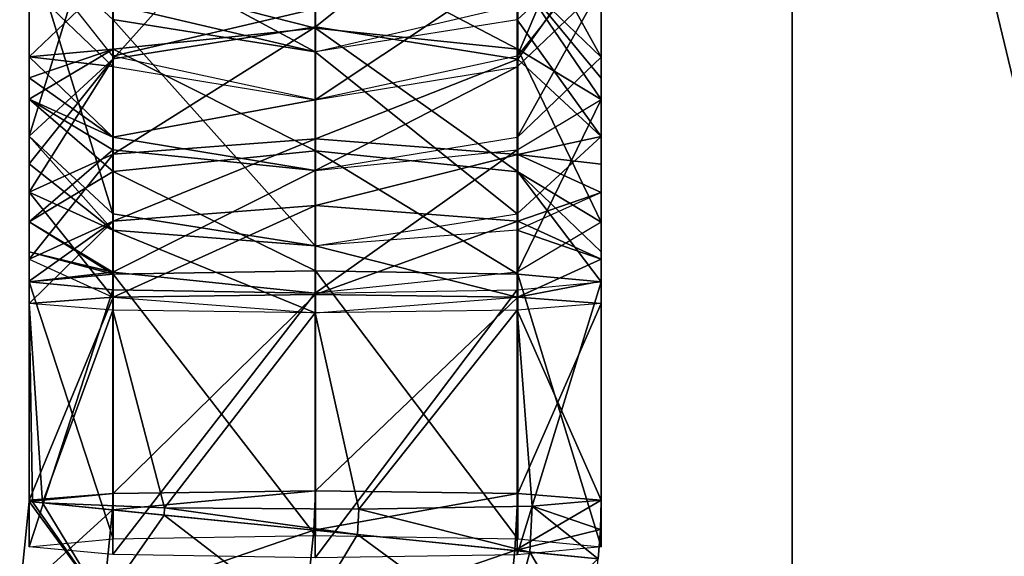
# Model space of a CAD drawing. Header units: millimetres. Extents: x -28.2 to 28.2, y -5.4 to 32.5.
# Tile 5 of 40: x -14.5 to -11.9, y 27.3 to 28.7. Entities that reach past the tile are written whole.
import ezdxf

# ---------------------------------------------------------------- set-up
doc = ezdxf.new("R2010")
doc.units = ezdxf.units.MM
doc.header["$LTSCALE"] = 81.481481
for name, color, linetype in [('100', 7, 'CONTINUOUS'), ('101', 7, 'CONTINUOUS'), ('102', 7, 'CONTINUOUS'), ('103', 7, 'CONTINUOUS'), ('104', 7, 'CONTINUOUS'), ('105', 7, 'CONTINUOUS'), ('106', 7, 'CONTINUOUS'), ('107', 7, 'CONTINUOUS'), ('108', 7, 'CONTINUOUS'), ('109', 7, 'CONTINUOUS'), ('110', 7, 'CONTINUOUS'), ('112', 7, 'CONTINUOUS'), ('151', 7, 'CONTINUOUS'), ('24', 7, 'CONTINUOUS'), ('27', 7, 'CONTINUOUS'), ('28', 7, 'CONTINUOUS'), ('424', 7, 'CONTINUOUS'), ('427', 7, 'CONTINUOUS'), ('428', 7, 'CONTINUOUS'), ('429', 7, 'CONTINUOUS'), ('430', 7, 'CONTINUOUS'), ('431', 7, 'CONTINUOUS'), ('432', 7, 'CONTINUOUS'), ('433', 7, 'CONTINUOUS'), ('434', 7, 'CONTINUOUS'), ('435', 7, 'CONTINUOUS'), ('436', 7, 'CONTINUOUS'), ('98', 7, 'CONTINUOUS'), ('99', 7, 'CONTINUOUS')]:
    doc.layers.add(name, color=color, linetype=linetype)

msp = doc.modelspace()

# ---------------------------------------------------------------- linework, layer by layer
at = {"layer": '100', "linetype": 'Continuous'}
for points in [[(-14.2795, 27.5067, -3.0296), (-14.5002, 27.4859, -2.5), (-14.5, 27.4878, -2.5), (-14.2795, 27.5067, -3.0296)], [(-14.2816, 27.4638, -3.0303), (-14.5002, 27.4859, -2.5), (-14.2795, 27.5067, -3.0296), (-14.2816, 27.4638, -3.0303)], [(-14.5, 27.4897, -2.4999), (-14.2795, 27.5067, -3.0296), (-14.5, 27.4878, -2.5), (-14.5, 27.4897, -2.4999)], [(-13.7488, 27.5137, -3.2483), (-14.2816, 27.4638, -3.0303), (-14.2795, 27.5067, -3.0296), (-13.7488, 27.5137, -3.2483)], [(-13.754, 27.4106, -3.25), (-14.2816, 27.4638, -3.0303), (-13.7488, 27.5137, -3.2483), (-13.754, 27.4106, -3.25)], [(-13.2188, 27.5066, -3.0279), (-13.754, 27.4106, -3.25), (-13.7488, 27.5137, -3.2483), (-13.2188, 27.5066, -3.0279)], [(-13.2263, 27.3573, -3.0303), (-13.754, 27.4106, -3.25), (-13.2188, 27.5066, -3.0279), (-13.2263, 27.3573, -3.0303)], [(-13, 27.4896, -2.4975), (-13.2263, 27.3573, -3.0303), (-13.2188, 27.5066, -3.0279), (-13, 27.4896, -2.4975)], [(-13.0019, 27.4123, -2.4994), (-13.2263, 27.3573, -3.0303), (-13, 27.4896, -2.4975), (-13.0019, 27.4123, -2.4994)], [(-13.0078, 27.3352, -2.5), (-13.2263, 27.3573, -3.0303), (-13.0019, 27.4123, -2.4994), (-13.0078, 27.3352, -2.5)]]:
    msp.add_3dface(points, dxfattribs=at)
at = {"layer": '101', "linetype": 'Continuous'}
for points in [[(-14.5, 28.0046, -2.4834), (-14.4647, 27.4823, -2.2714), (-14.2808, 27.9876, -1.9525), (-14.5, 28.0046, -2.4834)], [(-14.4647, 27.4823, -2.2714), (-14.5, 28.0046, -2.4834), (-14.4912, 27.4859, -2.3843), (-14.4647, 27.4823, -2.2714)], [(-14.5, 28.0046, -2.4834), (-14.5, 27.4897, -2.4999), (-14.4912, 27.4859, -2.3843), (-14.5, 28.0046, -2.4834)], [(-14.2808, 27.9876, -1.9525), (-14.4647, 27.4823, -2.2714), (-14.145, 27.4691, -1.8615), (-14.2808, 27.9876, -1.9525)], [(-13.75, 27.9805, -1.7326), (-14.2808, 27.9876, -1.9525), (-14.145, 27.4691, -1.8615), (-13.75, 27.9805, -1.7326)], [(-13.2201, 27.9876, -1.9517), (-13.75, 27.9805, -1.7326), (-13.6355, 27.4658, -1.7579), (-13.2201, 27.9876, -1.9517)], [(-13.181, 27.4739, -2.0103), (-13.2201, 27.9876, -1.9517), (-13.6355, 27.4658, -1.7579), (-13.181, 27.4739, -2.0103)], [(-13.2201, 27.9876, -1.9517), (-13, 27.4896, -2.4975), (-13, 28.0046, -2.481), (-13.2201, 27.9876, -1.9517)], [(-13, 27.4896, -2.4975), (-13.2201, 27.9876, -1.9517), (-13.181, 27.4739, -2.0103), (-13, 27.4896, -2.4975)], [(-13.6355, 27.4658, -1.7579), (-13.75, 27.9805, -1.7326), (-14.145, 27.4691, -1.8615), (-13.6355, 27.4658, -1.7579)]]:
    msp.add_3dface(points, dxfattribs=at)
at = {"layer": '102', "linetype": 'Continuous'}
for points in [[(-14.2795, 27.5067, -3.0296), (-14.5, 27.4897, -2.4999), (-14.2795, 28.0217, -3.0131), (-14.2795, 27.5067, -3.0296)], [(-14.5, 27.4897, -2.4999), (-14.5, 28.0046, -2.4834), (-14.2795, 28.0217, -3.0131), (-14.5, 27.4897, -2.4999)], [(-13.7488, 27.5137, -3.2483), (-14.2795, 27.5067, -3.0296), (-13.7488, 28.0287, -3.2318), (-13.7488, 27.5137, -3.2483)], [(-13.7488, 28.0287, -3.2318), (-14.2795, 27.5067, -3.0296), (-14.2795, 28.0217, -3.0131), (-13.7488, 28.0287, -3.2318)], [(-13.2188, 28.0216, -3.0114), (-13.7488, 27.5137, -3.2483), (-13.7488, 28.0287, -3.2318), (-13.2188, 28.0216, -3.0114)], [(-13.2188, 27.5066, -3.0279), (-13.7488, 27.5137, -3.2483), (-13.2188, 28.0216, -3.0114), (-13.2188, 27.5066, -3.0279)], [(-13, 28.0046, -2.481), (-13.2188, 27.5066, -3.0279), (-13.2188, 28.0216, -3.0114), (-13, 28.0046, -2.481)], [(-13, 27.4896, -2.4975), (-13.2188, 27.5066, -3.0279), (-13, 28.0046, -2.481), (-13, 27.4896, -2.4975)]]:
    msp.add_3dface(points, dxfattribs=at)
at = {"layer": '103', "linetype": 'Continuous'}
for points in [[(-13.7488, 28.0287, -3.2318), (-14.2795, 28.0217, -3.0131), (-13.7488, 28.2616, -3.206), (-13.7488, 28.0287, -3.2318)], [(-13.7488, 28.2616, -3.206), (-14.2795, 28.0217, -3.0131), (-14.2795, 28.2206, -2.9911), (-13.7488, 28.2616, -3.206)], [(-13.2188, 28.2203, -2.9894), (-13.7488, 28.0287, -3.2318), (-13.7488, 28.2616, -3.206), (-13.2188, 28.2203, -2.9894)], [(-14.2795, 28.0217, -3.0131), (-14.5, 28.0046, -2.4834), (-14.2795, 28.2206, -2.9911), (-14.2795, 28.0217, -3.0131)], [(-14.2795, 28.2206, -2.9911), (-14.5, 28.0046, -2.4834), (-14.5, 28.0632, -2.4792), (-14.2795, 28.2206, -2.9911)], [(-14.5, 28.1213, -2.4705), (-14.2795, 28.2206, -2.9911), (-14.5, 28.0632, -2.4792), (-14.5, 28.1213, -2.4705)], [(-13.2188, 28.0216, -3.0114), (-13.7488, 28.0287, -3.2318), (-13.2188, 28.2203, -2.9894), (-13.2188, 28.0216, -3.0114)], [(-13, 28.1208, -2.4681), (-13.2188, 28.0216, -3.0114), (-13.2188, 28.2203, -2.9894), (-13, 28.1208, -2.4681)], [(-13, 28.0629, -2.4768), (-13.2188, 28.0216, -3.0114), (-13, 28.1208, -2.4681), (-13, 28.0629, -2.4768)], [(-13, 28.0046, -2.481), (-13.2188, 28.0216, -3.0114), (-13, 28.0629, -2.4768), (-13, 28.0046, -2.481)]]:
    msp.add_3dface(points, dxfattribs=at)
at = {"layer": '104', "linetype": 'Continuous'}
for points in [[(-14.2808, 28.1969, -1.9153), (-14.5, 28.2965, -2.437), (-14.2808, 28.0218, -1.9488), (-14.2808, 28.1969, -1.9153)], [(-14.5, 28.2965, -2.437), (-14.5, 28.1213, -2.4705), (-14.2808, 28.0218, -1.9488), (-14.5, 28.2965, -2.437)], [(-13.2201, 28.1968, -1.9145), (-13, 28.1208, -2.4681), (-13, 28.296, -2.4347), (-13.2201, 28.1968, -1.9145)], [(-13.75, 27.9805, -1.7326), (-14.2808, 28.1969, -1.9153), (-14.2808, 28.0218, -1.9488), (-13.75, 27.9805, -1.7326)], [(-13.75, 28.1557, -1.6991), (-14.2808, 28.1969, -1.9153), (-13.75, 27.9805, -1.7326), (-13.75, 28.1557, -1.6991)], [(-13.2201, 28.1968, -1.9145), (-13.75, 28.1557, -1.6991), (-13.2201, 28.0216, -1.9479), (-13.2201, 28.1968, -1.9145)], [(-13, 28.1208, -2.4681), (-13.2201, 28.1968, -1.9145), (-13.2201, 28.0216, -1.9479), (-13, 28.1208, -2.4681)], [(-13.2201, 28.0216, -1.9479), (-13.75, 28.1557, -1.6991), (-13.75, 27.9805, -1.7326), (-13.2201, 28.0216, -1.9479)]]:
    msp.add_3dface(points, dxfattribs=at)
at = {"layer": '105', "linetype": 'Continuous'}
for points in [[(-13.7488, 28.2616, -3.206), (-14.2795, 28.2206, -2.9911), (-13.7488, 28.4368, -3.1726), (-13.7488, 28.2616, -3.206)], [(-13.7488, 28.4368, -3.1726), (-14.2795, 28.2206, -2.9911), (-14.2795, 28.3958, -2.9576), (-13.7488, 28.4368, -3.1726)], [(-13.2188, 28.3955, -2.956), (-13.7488, 28.2616, -3.206), (-13.7488, 28.4368, -3.1726), (-13.2188, 28.3955, -2.956)], [(-14.2795, 28.2206, -2.9911), (-14.5, 28.1213, -2.4705), (-14.2795, 28.3958, -2.9576), (-14.2795, 28.2206, -2.9911)], [(-14.5, 28.1213, -2.4705), (-14.5, 28.2965, -2.437), (-14.2795, 28.3958, -2.9576), (-14.5, 28.1213, -2.4705)], [(-13.2188, 28.2203, -2.9894), (-13.7488, 28.2616, -3.206), (-13.2188, 28.3955, -2.956), (-13.2188, 28.2203, -2.9894)], [(-13, 28.296, -2.4347), (-13.2188, 28.2203, -2.9894), (-13.2188, 28.3955, -2.956), (-13, 28.296, -2.4347)], [(-13, 28.1208, -2.4681), (-13.2188, 28.2203, -2.9894), (-13, 28.296, -2.4347), (-13, 28.1208, -2.4681)]]:
    msp.add_3dface(points, dxfattribs=at)
at = {"layer": '106', "linetype": 'Continuous'}
for points in [[(-14.5, 28.3709, -2.4189), (-14.2808, 28.1969, -1.9153), (-14.5, 28.4432, -2.3932), (-14.5, 28.3709, -2.4189)], [(-14.5, 28.4432, -2.3932), (-14.2808, 28.1969, -1.9153), (-14.2808, 28.2399, -1.9025), (-14.5, 28.4432, -2.3932)], [(-14.5, 28.2965, -2.437), (-14.2808, 28.1969, -1.9153), (-14.5, 28.3709, -2.4189), (-14.5, 28.2965, -2.437)], [(-14.2808, 28.1969, -1.9153), (-13.75, 28.1557, -1.6991), (-14.2808, 28.2399, -1.9025), (-14.2808, 28.1969, -1.9153)]]:
    msp.add_3dface(points, dxfattribs=at)
at = {"layer": '107', "linetype": 'Continuous'}
for points in [[(-13.7488, 28.4368, -3.1726), (-14.2795, 28.3958, -2.9576), (-13.7488, 28.7297, -3.085), (-13.7488, 28.4368, -3.1726)], [(-13.7488, 28.7297, -3.085), (-14.2795, 28.3958, -2.9576), (-14.2795, 28.646, -2.8828), (-13.7488, 28.7297, -3.085)], [(-13.2188, 28.6453, -2.8812), (-13.7488, 28.4368, -3.1726), (-13.7488, 28.7297, -3.085), (-13.2188, 28.6453, -2.8812)], [(-14.5, 28.2965, -2.437), (-14.5, 28.3709, -2.4189), (-14.2795, 28.646, -2.8828), (-14.5, 28.2965, -2.437)], [(-14.2795, 28.3958, -2.9576), (-14.5, 28.2965, -2.437), (-14.2795, 28.646, -2.8828), (-14.2795, 28.3958, -2.9576)], [(-14.5, 28.3709, -2.4189), (-14.5, 28.4432, -2.3932), (-14.2795, 28.646, -2.8828), (-14.5, 28.3709, -2.4189)], [(-13.2188, 28.3955, -2.956), (-13.7488, 28.4368, -3.1726), (-13.2188, 28.6453, -2.8812), (-13.2188, 28.3955, -2.956)], [(-13, 28.4423, -2.3909), (-13.2188, 28.3955, -2.956), (-13.2188, 28.6453, -2.8812), (-13, 28.4423, -2.3909)], [(-13, 28.3703, -2.4165), (-13.2188, 28.3955, -2.956), (-13, 28.4423, -2.3909), (-13, 28.3703, -2.4165)], [(-13, 28.296, -2.4347), (-13.2188, 28.3955, -2.956), (-13, 28.3703, -2.4165), (-13, 28.296, -2.4347)]]:
    msp.add_3dface(points, dxfattribs=at)
at = {"layer": '108', "linetype": 'Continuous'}
for points in [[(-14.5, 28.4432, -2.3932), (-14.2808, 28.2399, -1.9025), (-14.5, 28.9521, -2.1824), (-14.5, 28.4432, -2.3932)], [(-14.5, 28.9521, -2.1824), (-14.2808, 28.2399, -1.9025), (-14.2808, 28.7488, -1.6917), (-14.5, 28.9521, -2.1824)], [(-13.2201, 28.7485, -1.6909), (-13, 28.4423, -2.3909), (-13, 28.9511, -2.1801), (-13.2201, 28.7485, -1.6909)], [(-14.2808, 28.7488, -1.6917), (-13.75, 28.1557, -1.6991), (-13.75, 28.6646, -1.4884), (-14.2808, 28.7488, -1.6917)], [(-14.2808, 28.2399, -1.9025), (-13.75, 28.1557, -1.6991), (-14.2808, 28.7488, -1.6917), (-14.2808, 28.2399, -1.9025)], [(-13.2201, 28.7485, -1.6909), (-13.75, 28.6646, -1.4884), (-13.2201, 28.2396, -1.9017), (-13.2201, 28.7485, -1.6909)], [(-13, 28.4423, -2.3909), (-13.2201, 28.7485, -1.6909), (-13.2201, 28.2396, -1.9017), (-13, 28.4423, -2.3909)], [(-13.75, 28.6646, -1.4884), (-13.75, 28.1557, -1.6991), (-13.2201, 28.2396, -1.9017), (-13.75, 28.6646, -1.4884)]]:
    msp.add_3dface(points, dxfattribs=at)
at = {"layer": '109', "linetype": 'Continuous'}
for points in [[(-13.7488, 28.7297, -3.085), (-14.2795, 28.646, -2.8828), (-13.7488, 29.2386, -2.8742), (-13.7488, 28.7297, -3.085)], [(-13.7488, 29.2386, -2.8742), (-14.2795, 28.646, -2.8828), (-14.2795, 29.1549, -2.672), (-13.7488, 29.2386, -2.8742)], [(-13.2188, 29.1542, -2.6704), (-13.7488, 28.7297, -3.085), (-13.7488, 29.2386, -2.8742), (-13.2188, 29.1542, -2.6704)], [(-14.2795, 28.646, -2.8828), (-14.5, 28.4432, -2.3932), (-14.2795, 29.1549, -2.672), (-14.2795, 28.646, -2.8828)], [(-14.5, 28.4432, -2.3932), (-14.5, 28.9521, -2.1824), (-14.2795, 29.1549, -2.672), (-14.5, 28.4432, -2.3932)], [(-13.2188, 28.6453, -2.8812), (-13.7488, 28.7297, -3.085), (-13.2188, 29.1542, -2.6704), (-13.2188, 28.6453, -2.8812)], [(-13, 28.9511, -2.1801), (-13.2188, 28.6453, -2.8812), (-13.2188, 29.1542, -2.6704), (-13, 28.9511, -2.1801)], [(-13, 28.4423, -2.3909), (-13.2188, 28.6453, -2.8812), (-13, 28.9511, -2.1801), (-13, 28.4423, -2.3909)]]:
    msp.add_3dface(points, dxfattribs=at)
at = {"layer": '110', "linetype": 'Continuous'}
msp.add_3dface([(-14.2808, 28.7488, -1.6917), (-13.75, 28.6646, -1.4884), (-14.2808, 28.7883, -1.6704), (-14.2808, 28.7488, -1.6917)], dxfattribs=at)
at = {"layer": '112', "linetype": 'Continuous'}
for points in [[(-14.2808, 28.7883, -1.6704), (-13.75, 28.6646, -1.4884), (-14.2808, 28.9503, -1.5603), (-14.2808, 28.7883, -1.6704)], [(-14.2808, 28.9503, -1.5603), (-13.75, 28.6646, -1.4884), (-13.75, 28.8266, -1.3783), (-14.2808, 28.9503, -1.5603)], [(-13.75, 28.8266, -1.3783), (-13.75, 28.6646, -1.4884), (-13.2201, 28.7878, -1.6697), (-13.75, 28.8266, -1.3783)]]:
    msp.add_3dface(points, dxfattribs=at)
at = {"layer": '151', "linetype": 'Continuous'}
for points in [[(-14.4647, 27.4823, -2.2714), (-14.146, 27.4501, -1.8618), (-14.145, 27.4691, -1.8615), (-14.4647, 27.4823, -2.2714)], [(-14.146, 27.4501, -1.8618), (-13.6389, 27.399, -1.759), (-14.145, 27.4691, -1.8615), (-14.146, 27.4501, -1.8618)], [(-13.6389, 27.399, -1.759), (-13.6355, 27.4658, -1.7579), (-14.145, 27.4691, -1.8615), (-13.6389, 27.399, -1.759)], [(-13.6389, 27.399, -1.759), (-13.1871, 27.3533, -2.0123), (-13.6355, 27.4658, -1.7579), (-13.6389, 27.399, -1.759)], [(-13.1871, 27.3533, -2.0123), (-13.181, 27.4739, -2.0103), (-13.6355, 27.4658, -1.7579), (-13.1871, 27.3533, -2.0123)], [(-13.1871, 27.3533, -2.0123), (-13.0078, 27.3352, -2.5), (-13.181, 27.4739, -2.0103), (-13.1871, 27.3533, -2.0123)], [(-13.0019, 27.4123, -2.4994), (-13, 27.4896, -2.4975), (-13.181, 27.4739, -2.0103), (-13.0019, 27.4123, -2.4994)], [(-13.0078, 27.3352, -2.5), (-13.0019, 27.4123, -2.4994), (-13.181, 27.4739, -2.0103), (-13.0078, 27.3352, -2.5)]]:
    msp.add_3dface(points, dxfattribs=at)
at = {"layer": '24', "color": 7, "linetype": 'Continuous'}
for points in [[(-10.7192, 23.6, 7.3552), (-12.5, 31, 3.5707), (-12.5, 23.6, 3.5707), (-10.7192, 23.6, 7.3552)], [(-10.7192, 31, 7.3551), (-12.5, 31, 3.5707), (-10.7192, 23.6, 7.3552), (-10.7192, 31, 7.3551)]]:
    msp.add_3dface(points, dxfattribs=at)
at = {"layer": '27', "color": 7, "linetype": 'Continuous'}
for points in [[(-12.5, 31, -3.5707), (-10.7192, 31, -7.3551), (-12.5, 23.6, -3.5707), (-12.5, 31, -3.5707)], [(-12.5, 23.6, -3.5707), (-10.7192, 31, -7.3551), (-10.7192, 23.6, -7.3552), (-12.5, 23.6, -3.5707)]]:
    msp.add_3dface(points, dxfattribs=at)
at = {"layer": '28', "color": 7, "linetype": 'Continuous'}
for points in [[(-12.5, 31, 3.5707), (-12.5, 31, -3.5707), (-12.5, 23.6, -3.5707), (-12.5, 31, 3.5707)], [(-12.5, 23.6, 3.5707), (-12.5, 31, 3.5707), (-12.5, 23.6, -3.5707), (-12.5, 23.6, 3.5707)]]:
    msp.add_3dface(points, dxfattribs=at)
at = {"layer": '424', "linetype": 'Continuous'}
for points in [[(-13.2201, 28.6529, 1.7472), (-13, 29.1685, 2.0523), (-13, 28.9296, 2.1987), (-13.2201, 28.6529, 1.7472)], [(-13, 29.1685, 2.0523), (-13.2201, 28.6529, 1.7472), (-13.2201, 28.8918, 1.6008), (-13, 29.1685, 2.0523)], [(-14.2808, 28.6534, 1.748), (-14.5, 28.9309, 2.2008), (-14.2808, 28.8923, 1.6016), (-14.2808, 28.6534, 1.748)], [(-13.75, 28.7773, 1.4139), (-14.2808, 28.6534, 1.748), (-14.2808, 28.8923, 1.6016), (-13.75, 28.7773, 1.4139)], [(-13.2201, 28.6529, 1.7472), (-13.75, 28.5384, 1.5603), (-13.2201, 28.8918, 1.6008), (-13.2201, 28.6529, 1.7472)], [(-13.2201, 28.8918, 1.6008), (-13.75, 28.5384, 1.5603), (-13.75, 28.7773, 1.4139), (-13.2201, 28.8918, 1.6008)], [(-13.75, 28.5384, 1.5603), (-14.2808, 28.6534, 1.748), (-13.75, 28.7773, 1.4139), (-13.75, 28.5384, 1.5603)]]:
    msp.add_3dface(points, dxfattribs=at)
at = {"layer": '427', "linetype": 'Continuous'}
for points in [[(-14.5, 28.6515, 2.3299), (-14.5, 28.8367, 2.2497), (-14.2808, 28.6258, 1.7623), (-14.5, 28.6515, 2.3299)], [(-13, 28.8358, 2.2475), (-13.2201, 28.4402, 1.8417), (-13.2201, 28.6255, 1.7615), (-13, 28.8358, 2.2475)], [(-13.2201, 28.4402, 1.8417), (-13, 28.8358, 2.2475), (-13, 28.6505, 2.3276), (-13.2201, 28.4402, 1.8417)], [(-14.2808, 28.4406, 1.8424), (-14.5, 28.6515, 2.3299), (-14.2808, 28.6258, 1.7623), (-14.2808, 28.4406, 1.8424)], [(-13.75, 28.5384, 1.5603), (-14.2808, 28.4406, 1.8424), (-14.2808, 28.6258, 1.7623), (-13.75, 28.5384, 1.5603)], [(-13.2201, 28.6255, 1.7615), (-13.75, 28.3532, 1.6404), (-13.75, 28.5384, 1.5603), (-13.2201, 28.6255, 1.7615)], [(-13.2201, 28.4402, 1.8417), (-13.75, 28.3532, 1.6404), (-13.2201, 28.6255, 1.7615), (-13.2201, 28.4402, 1.8417)], [(-13.75, 28.3532, 1.6404), (-14.2808, 28.4406, 1.8424), (-13.75, 28.5384, 1.5603), (-13.75, 28.3532, 1.6404)]]:
    msp.add_3dface(points, dxfattribs=at)
at = {"layer": '428', "linetype": 'Continuous'}
for points in [[(-13, 28.6505, 2.3276), (-13.2188, 29.0465, 2.7345), (-13.2188, 28.8613, 2.8147), (-13, 28.6505, 2.3276)], [(-13, 28.8358, 2.2475), (-13.2188, 29.0465, 2.7345), (-13, 28.6505, 2.3276), (-13, 28.8358, 2.2475)], [(-14.5, 28.8367, 2.2497), (-14.5, 28.6515, 2.3299), (-14.2795, 28.862, 2.8163), (-14.5, 28.8367, 2.2497)]]:
    msp.add_3dface(points, dxfattribs=at)
at = {"layer": '429', "linetype": 'Continuous'}
for points in [[(-14.5, 28.6515, 2.3299), (-14.2808, 28.4406, 1.8424), (-14.5, 28.5965, 2.3512), (-14.5, 28.6515, 2.3299)], [(-14.5, 28.5965, 2.3512), (-14.2808, 28.4406, 1.8424), (-14.5, 28.54, 2.3681), (-14.5, 28.5965, 2.3512)], [(-14.5, 28.54, 2.3681), (-14.2808, 28.4406, 1.8424), (-14.2808, 28.4079, 1.8536), (-14.5, 28.54, 2.3681)], [(-14.2808, 28.4406, 1.8424), (-13.75, 28.3532, 1.6404), (-14.2808, 28.4079, 1.8536), (-14.2808, 28.4406, 1.8424)]]:
    msp.add_3dface(points, dxfattribs=at)
at = {"layer": '430', "linetype": 'Continuous'}
for points in [[(-13.7488, 28.9489, 3.0171), (-14.2795, 28.862, 2.8163), (-13.7488, 28.7262, 3.0933), (-13.7488, 28.9489, 3.0171)], [(-13.2188, 28.6713, 2.8797), (-13.7488, 28.9489, 3.0171), (-13.7488, 28.7262, 3.0933), (-13.2188, 28.6713, 2.8797)], [(-13.2188, 28.8613, 2.8147), (-13.7488, 28.9489, 3.0171), (-13.2188, 28.6713, 2.8797), (-13.2188, 28.8613, 2.8147)], [(-14.2795, 28.862, 2.8163), (-14.5, 28.6515, 2.3299), (-14.2795, 28.6718, 2.8814), (-14.2795, 28.862, 2.8163)], [(-13.7488, 28.7262, 3.0933), (-14.2795, 28.862, 2.8163), (-14.2795, 28.6718, 2.8814), (-13.7488, 28.7262, 3.0933)], [(-13, 28.5394, 2.3657), (-13.2188, 28.8613, 2.8147), (-13.2188, 28.6713, 2.8797), (-13, 28.5394, 2.3657)], [(-13, 28.5957, 2.3489), (-13.2188, 28.8613, 2.8147), (-13, 28.5394, 2.3657), (-13, 28.5957, 2.3489)], [(-13, 28.6505, 2.3276), (-13.2188, 28.8613, 2.8147), (-13, 28.5957, 2.3489), (-13, 28.6505, 2.3276)], [(-14.5, 28.5965, 2.3512), (-14.5, 28.54, 2.3681), (-14.2795, 28.6718, 2.8814), (-14.5, 28.5965, 2.3512)], [(-14.5, 28.6515, 2.3299), (-14.5, 28.5965, 2.3512), (-14.2795, 28.6718, 2.8814), (-14.5, 28.6515, 2.3299)]]:
    msp.add_3dface(points, dxfattribs=at)
at = {"layer": '431', "linetype": 'Continuous'}
for points in [[(-14.5, 28.54, 2.3681), (-14.2808, 28.4079, 1.8536), (-14.5, 28.2188, 2.4505), (-14.5, 28.54, 2.3681)], [(-13, 28.5394, 2.3657), (-13.2201, 28.0865, 1.9353), (-13.2201, 28.4077, 1.8528), (-13, 28.5394, 2.3657)], [(-13.2201, 28.0865, 1.9353), (-13, 28.5394, 2.3657), (-13, 28.2182, 2.4482), (-13.2201, 28.0865, 1.9353)], [(-14.5, 28.2188, 2.4505), (-14.2808, 28.4079, 1.8536), (-14.2808, 28.0867, 1.9361), (-14.5, 28.2188, 2.4505)], [(-14.2808, 28.4079, 1.8536), (-13.75, 28.3532, 1.6404), (-14.2808, 28.0867, 1.9361), (-14.2808, 28.4079, 1.8536)], [(-13.2201, 28.0865, 1.9353), (-13.75, 28.032, 1.7229), (-13.2201, 28.4077, 1.8528), (-13.2201, 28.0865, 1.9353)], [(-13.75, 28.032, 1.7229), (-13.75, 28.3532, 1.6404), (-13.2201, 28.4077, 1.8528), (-13.75, 28.032, 1.7229)], [(-14.2808, 28.0867, 1.9361), (-13.75, 28.3532, 1.6404), (-13.75, 28.032, 1.7229), (-14.2808, 28.0867, 1.9361)]]:
    msp.add_3dface(points, dxfattribs=at)
at = {"layer": '432', "linetype": 'Continuous'}
for points in [[(-13.7488, 28.7262, 3.0933), (-14.2795, 28.6718, 2.8814), (-13.7488, 28.405, 3.1758), (-13.7488, 28.7262, 3.0933)], [(-13.2188, 28.6713, 2.8797), (-13.7488, 28.7262, 3.0933), (-13.2188, 28.3502, 2.9622), (-13.2188, 28.6713, 2.8797)], [(-13.2188, 28.3502, 2.9622), (-13.7488, 28.7262, 3.0933), (-13.7488, 28.405, 3.1758), (-13.2188, 28.3502, 2.9622)], [(-14.2795, 28.6718, 2.8814), (-14.5, 28.54, 2.3681), (-14.2795, 28.3506, 2.9638), (-14.2795, 28.6718, 2.8814)], [(-13.7488, 28.405, 3.1758), (-14.2795, 28.6718, 2.8814), (-14.2795, 28.3506, 2.9638), (-13.7488, 28.405, 3.1758)], [(-13, 28.5394, 2.3657), (-13.2188, 28.6713, 2.8797), (-13, 28.2182, 2.4482), (-13, 28.5394, 2.3657)], [(-13, 28.2182, 2.4482), (-13.2188, 28.6713, 2.8797), (-13.2188, 28.3502, 2.9622), (-13, 28.2182, 2.4482)], [(-14.5, 28.54, 2.3681), (-14.5, 28.2188, 2.4505), (-14.2795, 28.3506, 2.9638), (-14.5, 28.54, 2.3681)]]:
    msp.add_3dface(points, dxfattribs=at)
at = {"layer": '433', "linetype": 'Continuous'}
for points in [[(-14.5, 28.2188, 2.4505), (-14.2808, 28.0867, 1.9361), (-14.5, 28.1406, 2.4662), (-14.5, 28.2188, 2.4505)], [(-14.5, 28.1406, 2.4662), (-14.2808, 28.0867, 1.9361), (-14.5, 28.0613, 2.4736), (-14.5, 28.1406, 2.4662)], [(-14.5, 28.0613, 2.4736), (-14.2808, 28.0867, 1.9361), (-14.2808, 28.0406, 1.9428), (-14.5, 28.0613, 2.4736)], [(-14.2808, 28.0867, 1.9361), (-13.75, 28.032, 1.7229), (-14.2808, 28.0406, 1.9428), (-14.2808, 28.0867, 1.9361)]]:
    msp.add_3dface(points, dxfattribs=at)
at = {"layer": '434', "linetype": 'Continuous'}
for points in [[(-13.7488, 28.405, 3.1758), (-14.2795, 28.3506, 2.9638), (-13.7488, 28.0905, 3.2218), (-13.7488, 28.405, 3.1758)], [(-13.2188, 28.0819, 3.0014), (-13.7488, 28.405, 3.1758), (-13.7488, 28.0905, 3.2218), (-13.2188, 28.0819, 3.0014)], [(-13.2188, 28.3502, 2.9622), (-13.7488, 28.405, 3.1758), (-13.2188, 28.0819, 3.0014), (-13.2188, 28.3502, 2.9622)], [(-14.2795, 28.3506, 2.9638), (-14.5, 28.2188, 2.4505), (-14.2795, 28.0819, 3.0031), (-14.2795, 28.3506, 2.9638)], [(-13.7488, 28.0905, 3.2218), (-14.2795, 28.3506, 2.9638), (-14.2795, 28.0819, 3.0031), (-13.7488, 28.0905, 3.2218)], [(-13, 28.0612, 2.4711), (-13.2188, 28.3502, 2.9622), (-13.2188, 28.0819, 3.0014), (-13, 28.0612, 2.4711)], [(-13, 28.1403, 2.4638), (-13.2188, 28.3502, 2.9622), (-13, 28.0612, 2.4711), (-13, 28.1403, 2.4638)], [(-13, 28.2182, 2.4482), (-13.2188, 28.3502, 2.9622), (-13, 28.1403, 2.4638), (-13, 28.2182, 2.4482)], [(-14.5, 28.2188, 2.4505), (-14.5, 28.1406, 2.4662), (-14.2795, 28.0819, 3.0031), (-14.5, 28.2188, 2.4505)], [(-14.5, 28.1406, 2.4662), (-14.5, 28.0613, 2.4736), (-14.2795, 28.0819, 3.0031), (-14.5, 28.1406, 2.4662)]]:
    msp.add_3dface(points, dxfattribs=at)
at = {"layer": '435', "linetype": 'Continuous'}
for points in [[(-14.5, 28.0613, 2.4736), (-14.2808, 28.0406, 1.9428), (-14.5, 27.3672, 2.5006), (-14.5, 28.0613, 2.4736)], [(-13, 28.0612, 2.4711), (-13.2201, 27.3464, 1.9691), (-13.2201, 28.0405, 1.942), (-13, 28.0612, 2.4711)], [(-13.2201, 27.3464, 1.9691), (-13, 28.0612, 2.4711), (-13, 27.3671, 2.4982), (-13.2201, 27.3464, 1.9691)], [(-14.5, 27.3672, 2.5006), (-14.2808, 28.0406, 1.9428), (-14.2808, 27.3465, 1.9699), (-14.5, 27.3672, 2.5006)], [(-14.2808, 28.0406, 1.9428), (-13.75, 28.032, 1.7229), (-14.2808, 27.3465, 1.9699), (-14.2808, 28.0406, 1.9428)], [(-13.75, 27.3379, 1.75), (-13.75, 28.032, 1.7229), (-13.2201, 28.0405, 1.942), (-13.75, 27.3379, 1.75)], [(-13.2201, 27.3464, 1.9691), (-13.75, 27.3379, 1.75), (-13.2201, 28.0405, 1.942), (-13.2201, 27.3464, 1.9691)], [(-14.2808, 27.3465, 1.9699), (-13.75, 28.032, 1.7229), (-13.75, 27.3379, 1.75), (-14.2808, 27.3465, 1.9699)]]:
    msp.add_3dface(points, dxfattribs=at)
at = {"layer": '436', "linetype": 'Continuous'}
for points in [[(-13.7488, 28.0905, 3.2218), (-14.2795, 28.0819, 3.0031), (-13.7488, 27.3964, 3.2489), (-13.7488, 28.0905, 3.2218)], [(-13.2188, 28.0819, 3.0014), (-13.7488, 28.0905, 3.2218), (-13.2188, 27.3878, 3.0285), (-13.2188, 28.0819, 3.0014)], [(-13.2188, 27.3878, 3.0285), (-13.7488, 28.0905, 3.2218), (-13.7488, 27.3964, 3.2489), (-13.2188, 27.3878, 3.0285)], [(-14.2795, 28.0819, 3.0031), (-14.5, 28.0613, 2.4736), (-14.2795, 27.3878, 3.0302), (-14.2795, 28.0819, 3.0031)], [(-14.5, 28.0613, 2.4736), (-14.5, 27.3672, 2.5006), (-14.2795, 27.3878, 3.0302), (-14.5, 28.0613, 2.4736)], [(-13.7488, 27.3964, 3.2489), (-14.2795, 28.0819, 3.0031), (-14.2795, 27.3878, 3.0302), (-13.7488, 27.3964, 3.2489)], [(-13, 28.0612, 2.4711), (-13.2188, 28.0819, 3.0014), (-13, 27.3671, 2.4982), (-13, 28.0612, 2.4711)], [(-13, 27.3671, 2.4982), (-13.2188, 28.0819, 3.0014), (-13.2188, 27.3878, 3.0285), (-13, 27.3671, 2.4982)]]:
    msp.add_3dface(points, dxfattribs=at)
at = {"layer": '98', "linetype": 'Continuous'}
for points in [[(-14.5247, 27.243, -2.5), (-14.3061, 27.2209, -1.9697), (-14.5002, 27.4859, -2.5), (-14.5247, 27.243, -2.5)], [(-14.5002, 27.4859, -2.5), (-14.3061, 27.2209, -1.9697), (-14.4913, 27.485, -2.3843), (-14.5002, 27.4859, -2.5)], [(-14.4913, 27.485, -2.3843), (-14.3061, 27.2209, -1.9697), (-14.4647, 27.4823, -2.2714), (-14.4913, 27.485, -2.3843)], [(-14.4647, 27.4823, -2.2714), (-14.3061, 27.2209, -1.9697), (-14.146, 27.4501, -1.8618), (-14.4647, 27.4823, -2.2714)], [(-14.3061, 27.2209, -1.9697), (-13.7785, 27.1676, -1.75), (-14.146, 27.4501, -1.8618), (-14.3061, 27.2209, -1.9697)], [(-14.146, 27.4501, -1.8618), (-13.7785, 27.1676, -1.75), (-13.6389, 27.399, -1.759), (-14.146, 27.4501, -1.8618)], [(-13.7785, 27.1676, -1.75), (-13.2509, 27.1144, -1.9697), (-13.6389, 27.399, -1.759), (-13.7785, 27.1676, -1.75)], [(-13.6389, 27.399, -1.759), (-13.2509, 27.1144, -1.9697), (-13.1871, 27.3533, -2.0123), (-13.6389, 27.399, -1.759)], [(-13.2509, 27.1144, -1.9697), (-13.0323, 27.0923, -2.5), (-13.1871, 27.3533, -2.0123), (-13.2509, 27.1144, -1.9697)], [(-13.1871, 27.3533, -2.0123), (-13.0323, 27.0923, -2.5), (-13.0078, 27.3352, -2.5), (-13.1871, 27.3533, -2.0123)]]:
    msp.add_3dface(points, dxfattribs=at)
at = {"layer": '99', "linetype": 'Continuous'}
for points in [[(-14.5247, 27.243, -2.5), (-14.5002, 27.4859, -2.5), (-14.2816, 27.4638, -3.0303), (-14.5247, 27.243, -2.5)], [(-14.3061, 27.2209, -3.0303), (-14.5247, 27.243, -2.5), (-14.2816, 27.4638, -3.0303), (-14.3061, 27.2209, -3.0303)], [(-13.754, 27.4106, -3.25), (-14.3061, 27.2209, -3.0303), (-14.2816, 27.4638, -3.0303), (-13.754, 27.4106, -3.25)], [(-13.7785, 27.1676, -3.25), (-14.3061, 27.2209, -3.0303), (-13.754, 27.4106, -3.25), (-13.7785, 27.1676, -3.25)], [(-13.2263, 27.3573, -3.0303), (-13.7785, 27.1676, -3.25), (-13.754, 27.4106, -3.25), (-13.2263, 27.3573, -3.0303)], [(-13.2509, 27.1144, -3.0303), (-13.7785, 27.1676, -3.25), (-13.2263, 27.3573, -3.0303), (-13.2509, 27.1144, -3.0303)], [(-13.0078, 27.3352, -2.5), (-13.2509, 27.1144, -3.0303), (-13.2263, 27.3573, -3.0303), (-13.0078, 27.3352, -2.5)]]:
    msp.add_3dface(points, dxfattribs=at)

doc.saveas('drawing.dxf')
